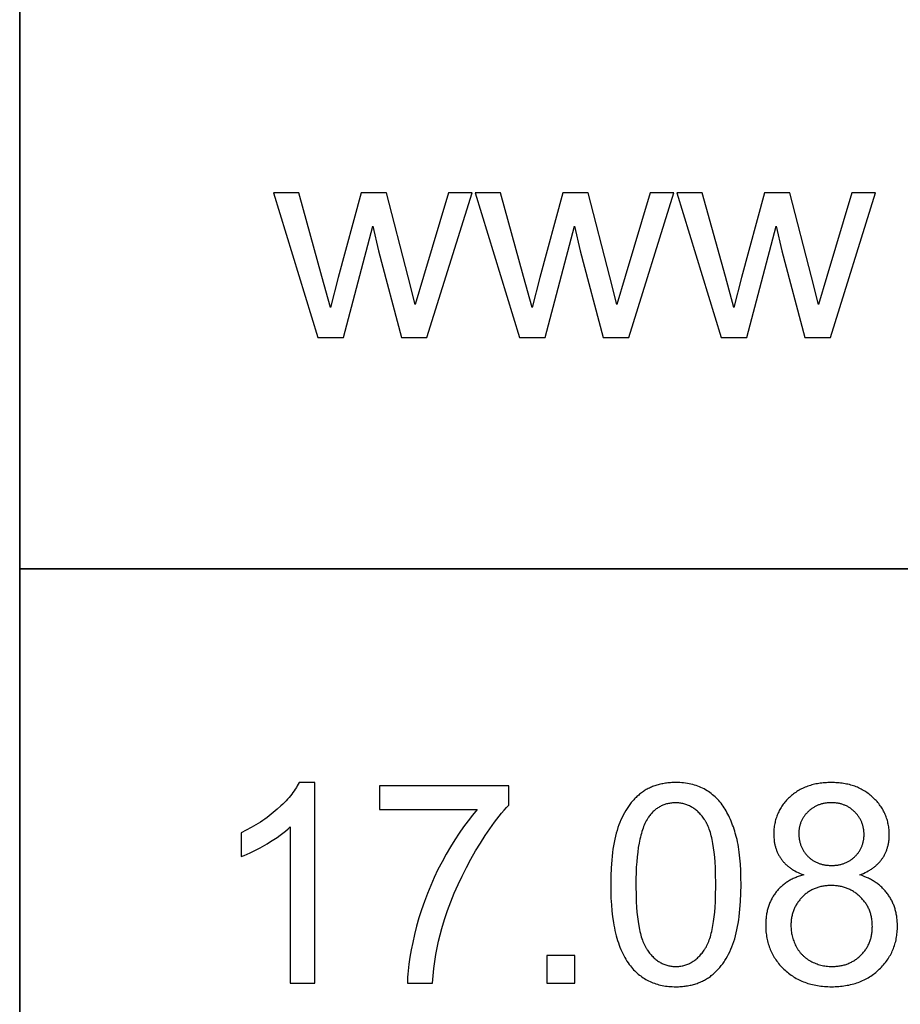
# Model space of a CAD drawing. Header units: millimetres. Extents: x -5878 to -4878, y 4408 to 5408.
# Tile 39 of 119: x -5072 to -5049, y 4429 to 4455. Entities that reach past the tile are written whole.
import ezdxf

# ---------------------------------------------------------------- set-up
doc = ezdxf.new("R2010")
doc.units = ezdxf.units.MM
doc.layers.add('SHOW Mini_Safetyfree Holder', color=7, linetype='Continuous', true_color=0x000000)

msp = doc.modelspace()

# ---------------------------------------------------------------- linework, layer by layer
at = {"layer": 'SHOW Mini_Safetyfree Holder', "color": 18, "lineweight": 35, "true_color": 0x000000}
msp.add_lwpolyline([(-4893.475, 4501.663), (-5072.017, 4501.663), (-5072.017, 4423.001), (-4893.475, 4423.001)], close=True, dxfattribs=at)
at = {"layer": 'SHOW Mini_Safetyfree Holder'}
for points in [[(-5064.591, 4450.279), (-5065.265, 4450.279)], [(-5065.265, 4450.279), (-5064.087, 4446.427)], [(-5063.978, 4448.056), (-5064.591, 4450.279)], [(-5062.937, 4450.279), (-5063.55, 4448.023)], [(-5062.266, 4450.279), (-5062.937, 4450.279)], [(-5061.69, 4448.045), (-5062.266, 4450.279)], [(-5060.616, 4450.279), (-5061.276, 4448.052)], [(-5061.186, 4446.427), (-5059.982, 4450.279)], [(-5059.982, 4450.279), (-5060.616, 4450.279)], [(-5059.227, 4450.279), (-5059.902, 4450.279)], [(-5059.902, 4450.279), (-5058.723, 4446.427)], [(-5058.615, 4448.056), (-5059.227, 4450.279)], [(-5057.574, 4450.279), (-5058.187, 4448.023)], [(-5056.903, 4450.279), (-5057.574, 4450.279)], [(-5056.326, 4448.045), (-5056.903, 4450.279)], [(-5055.253, 4450.279), (-5055.913, 4448.052)], [(-5055.822, 4446.427), (-5054.618, 4450.279)], [(-5054.618, 4450.279), (-5055.253, 4450.279)], [(-5053.864, 4450.279), (-5054.538, 4450.279)], [(-5054.538, 4450.279), (-5053.36, 4446.427)], [(-5053.251, 4448.056), (-5053.864, 4450.279)], [(-5052.21, 4450.279), (-5052.823, 4448.023)], [(-5051.539, 4450.279), (-5052.21, 4450.279)], [(-5050.963, 4448.045), (-5051.539, 4450.279)], [(-5049.889, 4450.279), (-5050.549, 4448.052)], [(-5050.459, 4446.427), (-5049.255, 4450.279)], [(-5049.255, 4450.279), (-5049.889, 4450.279)], [(-5063.405, 4446.427), (-5062.625, 4449.39)], [(-5062.625, 4449.39), (-5062.477, 4448.734)], [(-5058.042, 4446.427), (-5057.262, 4449.39)], [(-5057.262, 4449.39), (-5057.113, 4448.734)], [(-5052.678, 4446.427), (-5051.898, 4449.39)], [(-5051.898, 4449.39), (-5051.75, 4448.734)], [(-5062.477, 4448.734), (-5061.864, 4446.427)], [(-5057.113, 4448.734), (-5056.5, 4446.427)], [(-5051.75, 4448.734), (-5051.137, 4446.427)], [(-5063.75, 4447.229), (-5063.978, 4448.056)], [(-5063.55, 4448.023), (-5063.75, 4447.229)], [(-5061.498, 4447.309), (-5061.69, 4448.045)], [(-5061.276, 4448.052), (-5061.498, 4447.309)], [(-5058.386, 4447.229), (-5058.615, 4448.056)], [(-5058.187, 4448.023), (-5058.386, 4447.229)], [(-5056.134, 4447.309), (-5056.326, 4448.045)], [(-5055.913, 4448.052), (-5056.134, 4447.309)], [(-5053.023, 4447.229), (-5053.251, 4448.056)], [(-5052.823, 4448.023), (-5053.023, 4447.229)], [(-5050.771, 4447.309), (-5050.963, 4448.045)], [(-5050.549, 4448.052), (-5050.771, 4447.309)], [(-5064.087, 4446.427), (-5063.405, 4446.427)], [(-5061.864, 4446.427), (-5061.186, 4446.427)], [(-5058.723, 4446.427), (-5058.042, 4446.427)], [(-5056.5, 4446.427), (-5055.822, 4446.427)], [(-5053.36, 4446.427), (-5052.678, 4446.427)], [(-5051.137, 4446.427), (-5050.459, 4446.427)], [(-5064.588, 4434.599), (-5064.61, 4434.556), (-5064.634, 4434.512), (-5064.66, 4434.469), (-5064.688, 4434.425), (-5064.718, 4434.381), (-5064.749, 4434.337), (-5064.783, 4434.293), (-5064.818, 4434.249), (-5064.855, 4434.204), (-5064.894, 4434.16), (-5064.935, 4434.115), (-5064.978, 4434.07), (-5065.023, 4434.025), (-5065.069, 4433.979), (-5065.168, 4433.888), (-5065.22, 4433.843), (-5065.273, 4433.798), (-5065.327, 4433.755), (-5065.382, 4433.712), (-5065.438, 4433.67), (-5065.495, 4433.629), (-5065.553, 4433.588), (-5065.612, 4433.549), (-5065.673, 4433.51), (-5065.734, 4433.473), (-5065.797, 4433.436), (-5065.86, 4433.4), (-5065.991, 4433.33), (-5066.125, 4433.264)], [(-5064.167, 4434.599), (-5064.588, 4434.599)], [(-5064.167, 4429.261), (-5064.167, 4434.599)], [(-5049.676, 4432.144), (-5049.627, 4432.163), (-5049.58, 4432.183), (-5049.535, 4432.204), (-5049.491, 4432.226), (-5049.449, 4432.249), (-5049.408, 4432.273), (-5049.388, 4432.285), (-5049.369, 4432.298), (-5049.35, 4432.311), (-5049.331, 4432.324), (-5049.313, 4432.337), (-5049.295, 4432.351), (-5049.277, 4432.364), (-5049.26, 4432.379), (-5049.244, 4432.393), (-5049.228, 4432.407), (-5049.212, 4432.422), (-5049.196, 4432.437), (-5049.181, 4432.452), (-5049.166, 4432.468), (-5049.152, 4432.484), (-5049.138, 4432.5), (-5049.125, 4432.516), (-5049.112, 4432.533), (-5049.099, 4432.549), (-5049.087, 4432.566), (-5049.075, 4432.583), (-5049.063, 4432.601), (-5049.052, 4432.618), (-5049.041, 4432.636), (-5049.031, 4432.654), (-5049.021, 4432.672), (-5049.011, 4432.691), (-5049.002, 4432.709), (-5048.993, 4432.728), (-5048.984, 4432.747), (-5048.976, 4432.766), (-5048.968, 4432.785), (-5048.961, 4432.805), (-5048.954, 4432.824), (-5048.947, 4432.844), (-5048.941, 4432.864), (-5048.935, 4432.884), (-5048.93, 4432.905), (-5048.925, 4432.925), (-5048.92, 4432.946), (-5048.916, 4432.967), (-5048.912, 4432.988), (-5048.908, 4433.009), (-5048.905, 4433.031), (-5048.902, 4433.053), (-5048.899, 4433.075), (-5048.897, 4433.097), (-5048.896, 4433.119), (-5048.893, 4433.164), (-5048.893, 4433.21), (-5048.893, 4433.246), (-5048.894, 4433.282), (-5048.896, 4433.317), (-5048.899, 4433.352), (-5048.903, 4433.387), (-5048.908, 4433.421), (-5048.913, 4433.455), (-5048.919, 4433.489), (-5048.926, 4433.522), (-5048.934, 4433.555), (-5048.943, 4433.588), (-5048.952, 4433.62), (-5048.963, 4433.652), (-5048.974, 4433.684), (-5048.986, 4433.715), (-5048.999, 4433.746), (-5049.012, 4433.777), (-5049.027, 4433.807), (-5049.042, 4433.837), (-5049.058, 4433.867), (-5049.075, 4433.896), (-5049.093, 4433.925), (-5049.112, 4433.953), (-5049.131, 4433.981), (-5049.152, 4434.009), (-5049.173, 4434.037), (-5049.195, 4434.064), (-5049.217, 4434.091), (-5049.241, 4434.117), (-5049.266, 4434.143), (-5049.291, 4434.169), (-5049.317, 4434.195), (-5049.344, 4434.219), (-5049.371, 4434.244), (-5049.399, 4434.267), (-5049.427, 4434.289), (-5049.456, 4434.311), (-5049.486, 4434.332), (-5049.516, 4434.352), (-5049.546, 4434.371), (-5049.577, 4434.39), (-5049.609, 4434.408), (-5049.641, 4434.425), (-5049.673, 4434.441), (-5049.707, 4434.456), (-5049.74, 4434.471), (-5049.774, 4434.485), (-5049.809, 4434.498), (-5049.844, 4434.51), (-5049.88, 4434.521), (-5049.917, 4434.532), (-5049.954, 4434.542), (-5049.991, 4434.551), (-5050.029, 4434.559), (-5050.067, 4434.567), (-5050.106, 4434.574), (-5050.146, 4434.58), (-5050.186, 4434.585), (-5050.227, 4434.589), (-5050.268, 4434.593), (-5050.309, 4434.595), (-5050.352, 4434.597), (-5050.394, 4434.598), (-5050.437, 4434.599), (-5050.481, 4434.598), (-5050.523, 4434.597), (-5050.565, 4434.595), (-5050.606, 4434.593), (-5050.647, 4434.589), (-5050.688, 4434.585), (-5050.727, 4434.58), (-5050.767, 4434.574), (-5050.805, 4434.568), (-5050.843, 4434.56), (-5050.881, 4434.552), (-5050.918, 4434.543), (-5050.955, 4434.534), (-5050.991, 4434.523), (-5051.026, 4434.512), (-5051.061, 4434.5), (-5051.096, 4434.487), (-5051.13, 4434.474), (-5051.163, 4434.46), (-5051.196, 4434.444), (-5051.228, 4434.429), (-5051.26, 4434.412), (-5051.291, 4434.395), (-5051.321, 4434.377), (-5051.352, 4434.358), (-5051.381, 4434.338), (-5051.41, 4434.317), (-5051.439, 4434.296), (-5051.467, 4434.274), (-5051.494, 4434.251), (-5051.521, 4434.228), (-5051.547, 4434.204), (-5051.573, 4434.179), (-5051.598, 4434.153), (-5051.622, 4434.128), (-5051.645, 4434.102), (-5051.667, 4434.076), (-5051.689, 4434.049), (-5051.71, 4434.022), (-5051.73, 4433.994), (-5051.749, 4433.967), (-5051.767, 4433.938), (-5051.785, 4433.91), (-5051.801, 4433.881), (-5051.817, 4433.852), (-5051.832, 4433.822), (-5051.847, 4433.792), (-5051.86, 4433.762), (-5051.873, 4433.731), (-5051.884, 4433.7), (-5051.895, 4433.669), (-5051.906, 4433.637), (-5051.915, 4433.605), (-5051.923, 4433.573), (-5051.931, 4433.54), (-5051.938, 4433.507), (-5051.944, 4433.473), (-5051.95, 4433.439), (-5051.954, 4433.405), (-5051.958, 4433.37), (-5051.961, 4433.335), (-5051.963, 4433.3), (-5051.964, 4433.264), (-5051.964, 4433.228), (-5051.963, 4433.18), (-5051.961, 4433.134), (-5051.957, 4433.088), (-5051.955, 4433.065), (-5051.952, 4433.043), (-5051.949, 4433.02), (-5051.945, 4432.998), (-5051.941, 4432.977), (-5051.937, 4432.955), (-5051.932, 4432.934), (-5051.927, 4432.913), (-5051.921, 4432.892), (-5051.915, 4432.871), (-5051.909, 4432.85), (-5051.902, 4432.83), (-5051.895, 4432.81), (-5051.888, 4432.79), (-5051.88, 4432.77), (-5051.872, 4432.751), (-5051.863, 4432.732), (-5051.854, 4432.713), (-5051.845, 4432.694), (-5051.835, 4432.675), (-5051.825, 4432.657), (-5051.814, 4432.639), (-5051.803, 4432.621), (-5051.792, 4432.603), (-5051.78, 4432.585), (-5051.768, 4432.568), (-5051.756, 4432.551), (-5051.743, 4432.534), (-5051.73, 4432.518), (-5051.716, 4432.501), (-5051.702, 4432.485), (-5051.688, 4432.469), (-5051.673, 4432.454), (-5051.657, 4432.438), (-5051.642, 4432.423), (-5051.625, 4432.408), (-5051.609, 4432.394), (-5051.592, 4432.379), (-5051.575, 4432.365), (-5051.557, 4432.351), (-5051.539, 4432.338), (-5051.52, 4432.324), (-5051.501, 4432.311), (-5051.482, 4432.298), (-5051.462, 4432.286), (-5051.441, 4432.273), (-5051.4, 4432.249), (-5051.356, 4432.226), (-5051.311, 4432.204), (-5051.265, 4432.183), (-5051.216, 4432.163), (-5051.166, 4432.144)], [(-5059.01, 4434.508), (-5062.452, 4434.508)], [(-5062.452, 4434.508), (-5062.452, 4433.881)], [(-5059.01, 4434.001), (-5059.01, 4434.508)], [(-5062.452, 4433.881), (-5059.848, 4433.881)], [(-5059.848, 4433.881), (-5059.971, 4433.735), (-5060.093, 4433.582), (-5060.213, 4433.42), (-5060.331, 4433.25), (-5060.447, 4433.072), (-5060.562, 4432.886), (-5060.675, 4432.692), (-5060.786, 4432.49), (-5060.893, 4432.283), (-5060.993, 4432.074), (-5061.087, 4431.862), (-5061.175, 4431.649), (-5061.256, 4431.434), (-5061.331, 4431.217), (-5061.4, 4430.998), (-5061.462, 4430.777), (-5061.517, 4430.559), (-5061.566, 4430.349), (-5061.607, 4430.147), (-5061.641, 4429.953), (-5061.669, 4429.768), (-5061.689, 4429.591), (-5061.697, 4429.505), (-5061.702, 4429.422), (-5061.706, 4429.34), (-5061.708, 4429.261)], [(-5061.038, 4429.261), (-5061.022, 4429.457), (-5061.002, 4429.65), (-5060.977, 4429.839), (-5060.948, 4430.023), (-5060.914, 4430.204), (-5060.876, 4430.381), (-5060.834, 4430.553), (-5060.787, 4430.722), (-5060.716, 4430.958), (-5060.637, 4431.192), (-5060.552, 4431.425), (-5060.459, 4431.656), (-5060.359, 4431.886), (-5060.252, 4432.113), (-5060.138, 4432.34), (-5060.017, 4432.564), (-5059.892, 4432.783), (-5059.767, 4432.99), (-5059.641, 4433.186), (-5059.516, 4433.371), (-5059.39, 4433.545), (-5059.264, 4433.708), (-5059.2, 4433.785), (-5059.137, 4433.86), (-5059.074, 4433.932), (-5059.01, 4434.001)], [(-5066.125, 4432.633), (-5066.048, 4432.663), (-5065.968, 4432.697), (-5065.886, 4432.733), (-5065.801, 4432.774), (-5065.714, 4432.818), (-5065.625, 4432.865), (-5065.438, 4432.971), (-5065.345, 4433.027), (-5065.256, 4433.083), (-5065.172, 4433.139), (-5065.092, 4433.195), (-5065.017, 4433.252), (-5064.947, 4433.308), (-5064.881, 4433.364), (-5064.85, 4433.392), (-5064.82, 4433.42)], [(-5066.125, 4433.264), (-5066.125, 4432.633)], [(-5064.82, 4433.42), (-5064.82, 4429.261)], [(-5051.166, 4432.144), (-5051.226, 4432.127), (-5051.256, 4432.118), (-5051.284, 4432.109), (-5051.313, 4432.099), (-5051.341, 4432.088), (-5051.368, 4432.078), (-5051.395, 4432.066), (-5051.422, 4432.055), (-5051.448, 4432.043), (-5051.474, 4432.03), (-5051.499, 4432.017), (-5051.524, 4432.004), (-5051.549, 4431.99), (-5051.573, 4431.976), (-5051.597, 4431.961), (-5051.62, 4431.946), (-5051.643, 4431.93), (-5051.665, 4431.914), (-5051.687, 4431.898), (-5051.708, 4431.881), (-5051.729, 4431.864), (-5051.75, 4431.846), (-5051.77, 4431.828), (-5051.79, 4431.809), (-5051.809, 4431.79), (-5051.828, 4431.771), (-5051.846, 4431.751), (-5051.864, 4431.731), (-5051.882, 4431.71), (-5051.899, 4431.689), (-5051.915, 4431.667), (-5051.931, 4431.645), (-5051.947, 4431.623), (-5051.962, 4431.6), (-5051.977, 4431.577), (-5051.991, 4431.553), (-5052.005, 4431.53), (-5052.018, 4431.506), (-5052.03, 4431.481), (-5052.042, 4431.457), (-5052.054, 4431.432), (-5052.065, 4431.406), (-5052.075, 4431.381), (-5052.085, 4431.355), (-5052.095, 4431.328), (-5052.104, 4431.302), (-5052.112, 4431.275), (-5052.12, 4431.247), (-5052.128, 4431.22), (-5052.135, 4431.192), (-5052.141, 4431.164), (-5052.147, 4431.135), (-5052.153, 4431.106), (-5052.157, 4431.077), (-5052.162, 4431.047), (-5052.166, 4431.017), (-5052.169, 4430.987), (-5052.172, 4430.956), (-5052.174, 4430.925), (-5052.177, 4430.863), (-5052.178, 4430.798), (-5052.178, 4430.755), (-5052.176, 4430.712), (-5052.174, 4430.67), (-5052.171, 4430.628), (-5052.166, 4430.586), (-5052.161, 4430.545), (-5052.155, 4430.505), (-5052.148, 4430.465), (-5052.14, 4430.425), (-5052.131, 4430.386), (-5052.121, 4430.347), (-5052.11, 4430.309), (-5052.099, 4430.271), (-5052.086, 4430.233), (-5052.072, 4430.196), (-5052.058, 4430.16), (-5052.042, 4430.124), (-5052.026, 4430.088), (-5052.008, 4430.053), (-5051.99, 4430.018), (-5051.97, 4429.984), (-5051.95, 4429.95), (-5051.929, 4429.916), (-5051.907, 4429.883), (-5051.884, 4429.851), (-5051.86, 4429.819), (-5051.835, 4429.787), (-5051.809, 4429.756), (-5051.782, 4429.725), (-5051.754, 4429.695), (-5051.726, 4429.665), (-5051.696, 4429.636), (-5051.665, 4429.607), (-5051.634, 4429.58), (-5051.603, 4429.553), (-5051.571, 4429.527), (-5051.538, 4429.502), (-5051.504, 4429.478), (-5051.47, 4429.455), (-5051.436, 4429.432), (-5051.4, 4429.411), (-5051.365, 4429.39), (-5051.328, 4429.371), (-5051.291, 4429.352), (-5051.254, 4429.334), (-5051.216, 4429.318), (-5051.177, 4429.302), (-5051.137, 4429.287), (-5051.097, 4429.272), (-5051.057, 4429.259), (-5051.016, 4429.247), (-5050.974, 4429.236), (-5050.932, 4429.225), (-5050.889, 4429.216), (-5050.845, 4429.207), (-5050.801, 4429.199), (-5050.756, 4429.192), (-5050.711, 4429.186), (-5050.665, 4429.181), (-5050.619, 4429.177), (-5050.571, 4429.174), (-5050.524, 4429.172), (-5050.475, 4429.171), (-5050.427, 4429.17), (-5050.378, 4429.171), (-5050.329, 4429.172), (-5050.282, 4429.174), (-5050.235, 4429.177), (-5050.188, 4429.181), (-5050.142, 4429.186), (-5050.097, 4429.192), (-5050.052, 4429.199), (-5050.008, 4429.207), (-5049.965, 4429.215), (-5049.922, 4429.225), (-5049.879, 4429.235), (-5049.837, 4429.247), (-5049.796, 4429.259), (-5049.756, 4429.272), (-5049.716, 4429.286), (-5049.676, 4429.301), (-5049.638, 4429.317), (-5049.6, 4429.334), (-5049.562, 4429.351), (-5049.525, 4429.37), (-5049.489, 4429.389), (-5049.453, 4429.41), (-5049.418, 4429.431), (-5049.383, 4429.453), (-5049.349, 4429.477), (-5049.316, 4429.501), (-5049.283, 4429.525), (-5049.25, 4429.551), (-5049.219, 4429.578), (-5049.188, 4429.606), (-5049.157, 4429.634), (-5049.128, 4429.664), (-5049.099, 4429.693), (-5049.071, 4429.723), (-5049.044, 4429.754), (-5049.018, 4429.785), (-5048.993, 4429.816), (-5048.969, 4429.848), (-5048.946, 4429.88), (-5048.924, 4429.913), (-5048.903, 4429.946), (-5048.883, 4429.979), (-5048.863, 4430.013), (-5048.845, 4430.047), (-5048.828, 4430.082), (-5048.811, 4430.117), (-5048.796, 4430.153), (-5048.781, 4430.189), (-5048.767, 4430.225), (-5048.755, 4430.262), (-5048.743, 4430.3), (-5048.732, 4430.337), (-5048.722, 4430.375), (-5048.713, 4430.414), (-5048.705, 4430.453), (-5048.698, 4430.492), (-5048.692, 4430.532), (-5048.687, 4430.573), (-5048.683, 4430.613), (-5048.679, 4430.654), (-5048.677, 4430.696), (-5048.675, 4430.738), (-5048.675, 4430.78), (-5048.676, 4430.841), (-5048.679, 4430.901), (-5048.681, 4430.931), (-5048.684, 4430.96), (-5048.687, 4430.989), (-5048.691, 4431.018), (-5048.695, 4431.047), (-5048.7, 4431.075), (-5048.705, 4431.103), (-5048.711, 4431.131), (-5048.717, 4431.158), (-5048.724, 4431.185), (-5048.731, 4431.212), (-5048.739, 4431.239), (-5048.747, 4431.265), (-5048.756, 4431.291), (-5048.765, 4431.317), (-5048.775, 4431.343), (-5048.785, 4431.368), (-5048.796, 4431.393), (-5048.807, 4431.418), (-5048.819, 4431.443), (-5048.831, 4431.467), (-5048.844, 4431.491), (-5048.857, 4431.514), (-5048.871, 4431.538), (-5048.885, 4431.561), (-5048.9, 4431.584), (-5048.915, 4431.606), (-5048.931, 4431.629), (-5048.947, 4431.651), (-5048.964, 4431.672), (-5048.981, 4431.694), (-5048.998, 4431.715), (-5049.016, 4431.735), (-5049.035, 4431.755), (-5049.054, 4431.775), (-5049.073, 4431.794), (-5049.093, 4431.813), (-5049.113, 4431.832), (-5049.134, 4431.85), (-5049.155, 4431.868), (-5049.177, 4431.885), (-5049.199, 4431.902), (-5049.222, 4431.919), (-5049.245, 4431.935), (-5049.268, 4431.951), (-5049.292, 4431.967), (-5049.317, 4431.982), (-5049.342, 4431.997), (-5049.367, 4432.011), (-5049.393, 4432.025), (-5049.419, 4432.039), (-5049.446, 4432.052), (-5049.473, 4432.065), (-5049.501, 4432.077), (-5049.557, 4432.101), (-5049.616, 4432.123), (-5049.676, 4432.144)], [(-5057.255, 4430.004), (-5057.999, 4430.004)], [(-5057.999, 4430.004), (-5057.999, 4429.261)], [(-5057.255, 4429.261), (-5057.255, 4430.004)], [(-5064.82, 4429.261), (-5064.167, 4429.261)], [(-5061.708, 4429.261), (-5061.038, 4429.261)], [(-5057.999, 4429.261), (-5057.255, 4429.261)]]:
    msp.add_lwpolyline(points, dxfattribs=at)
at = {"layer": 'SHOW Mini_Safetyfree Holder', "color": 18, "lineweight": 35, "true_color": 0x000000}
msp.add_lwpolyline([(-5072.017, 4440.276), (-4893.475, 4440.276)], dxfattribs=at)
at = {"layer": 'SHOW Mini_Safetyfree Holder'}
for points in [[(-5056.301, 4431.883), (-5056.299, 4431.699), (-5056.293, 4431.521), (-5056.283, 4431.35), (-5056.269, 4431.186), (-5056.25, 4431.028), (-5056.228, 4430.877), (-5056.215, 4430.803), (-5056.201, 4430.732), (-5056.186, 4430.662), (-5056.17, 4430.593), (-5056.153, 4430.527), (-5056.135, 4430.462), (-5056.116, 4430.398), (-5056.096, 4430.336), (-5056.075, 4430.276), (-5056.053, 4430.218), (-5056.03, 4430.161), (-5056.006, 4430.105), (-5055.981, 4430.052), (-5055.954, 4430), (-5055.927, 4429.949), (-5055.899, 4429.9), (-5055.87, 4429.853), (-5055.839, 4429.808), (-5055.808, 4429.764), (-5055.776, 4429.721), (-5055.748, 4429.687), (-5055.719, 4429.655), (-5055.69, 4429.623), (-5055.661, 4429.592), (-5055.63, 4429.563), (-5055.599, 4429.534), (-5055.568, 4429.507), (-5055.536, 4429.48), (-5055.503, 4429.455), (-5055.469, 4429.431), (-5055.435, 4429.407), (-5055.4, 4429.385), (-5055.365, 4429.364), (-5055.328, 4429.345), (-5055.292, 4429.326), (-5055.254, 4429.308), (-5055.216, 4429.291), (-5055.178, 4429.276), (-5055.138, 4429.261), (-5055.098, 4429.248), (-5055.058, 4429.235), (-5055.016, 4429.224), (-5054.974, 4429.214), (-5054.932, 4429.205), (-5054.889, 4429.196), (-5054.845, 4429.189), (-5054.8, 4429.184), (-5054.755, 4429.179), (-5054.709, 4429.175), (-5054.663, 4429.172), (-5054.616, 4429.171), (-5054.568, 4429.17), (-5054.496, 4429.171), (-5054.46, 4429.173), (-5054.425, 4429.175), (-5054.39, 4429.178), (-5054.356, 4429.181), (-5054.322, 4429.185), (-5054.289, 4429.19), (-5054.256, 4429.195), (-5054.223, 4429.201), (-5054.19, 4429.207), (-5054.158, 4429.214), (-5054.127, 4429.222), (-5054.096, 4429.23), (-5054.065, 4429.239), (-5054.034, 4429.249), (-5054.004, 4429.259), (-5053.975, 4429.269), (-5053.946, 4429.281), (-5053.917, 4429.293), (-5053.888, 4429.305), (-5053.86, 4429.318), (-5053.833, 4429.332), (-5053.805, 4429.347), (-5053.779, 4429.362), (-5053.752, 4429.377), (-5053.726, 4429.393), (-5053.7, 4429.41), (-5053.675, 4429.428), (-5053.65, 4429.446), (-5053.626, 4429.464), (-5053.602, 4429.484), (-5053.578, 4429.504), (-5053.554, 4429.524), (-5053.531, 4429.545), (-5053.509, 4429.566), (-5053.487, 4429.588), (-5053.465, 4429.611), (-5053.443, 4429.634), (-5053.422, 4429.657), (-5053.401, 4429.681), (-5053.381, 4429.705), (-5053.361, 4429.73), (-5053.341, 4429.756), (-5053.322, 4429.782), (-5053.303, 4429.808), (-5053.285, 4429.835), (-5053.267, 4429.863), (-5053.249, 4429.891), (-5053.231, 4429.919), (-5053.198, 4429.978), (-5053.165, 4430.039), (-5053.135, 4430.101), (-5053.106, 4430.166), (-5053.078, 4430.233), (-5053.052, 4430.301), (-5053.027, 4430.372), (-5053.003, 4430.446), (-5052.982, 4430.522), (-5052.961, 4430.6), (-5052.943, 4430.682), (-5052.925, 4430.767), (-5052.91, 4430.854), (-5052.895, 4430.944), (-5052.883, 4431.037), (-5052.871, 4431.133), (-5052.862, 4431.232), (-5052.847, 4431.437), (-5052.838, 4431.654), (-5052.835, 4431.883), (-5052.836, 4432.075), (-5052.842, 4432.258), (-5052.851, 4432.43), (-5052.864, 4432.592), (-5052.881, 4432.744), (-5052.891, 4432.816), (-5052.902, 4432.886), (-5052.914, 4432.953), (-5052.926, 4433.018), (-5052.94, 4433.08), (-5052.954, 4433.139), (-5052.986, 4433.254), (-5053.002, 4433.309), (-5053.02, 4433.363), (-5053.038, 4433.417), (-5053.057, 4433.469), (-5053.076, 4433.52), (-5053.097, 4433.57), (-5053.118, 4433.619), (-5053.139, 4433.666), (-5053.162, 4433.713), (-5053.185, 4433.759), (-5053.209, 4433.803), (-5053.233, 4433.846), (-5053.258, 4433.889), (-5053.284, 4433.93), (-5053.311, 4433.97), (-5053.339, 4434.009), (-5053.367, 4434.046), (-5053.396, 4434.083), (-5053.427, 4434.118), (-5053.458, 4434.152), (-5053.49, 4434.185), (-5053.523, 4434.216), (-5053.556, 4434.247), (-5053.591, 4434.276), (-5053.627, 4434.304), (-5053.663, 4434.331), (-5053.7, 4434.357), (-5053.738, 4434.381), (-5053.777, 4434.405), (-5053.817, 4434.427), (-5053.858, 4434.447), (-5053.9, 4434.467), (-5053.942, 4434.485), (-5053.985, 4434.502), (-5054.029, 4434.517), (-5054.074, 4434.532), (-5054.12, 4434.544), (-5054.166, 4434.556), (-5054.214, 4434.566), (-5054.262, 4434.575), (-5054.311, 4434.582), (-5054.361, 4434.588), (-5054.411, 4434.593), (-5054.463, 4434.596), (-5054.515, 4434.598), (-5054.568, 4434.599), (-5054.64, 4434.598), (-5054.675, 4434.596), (-5054.71, 4434.594), (-5054.745, 4434.591), (-5054.779, 4434.588), (-5054.812, 4434.584), (-5054.846, 4434.579), (-5054.879, 4434.574), (-5054.911, 4434.568), (-5054.944, 4434.562), (-5054.975, 4434.555), (-5055.007, 4434.547), (-5055.038, 4434.539), (-5055.069, 4434.53), (-5055.099, 4434.521), (-5055.129, 4434.511), (-5055.158, 4434.5), (-5055.187, 4434.489), (-5055.216, 4434.477), (-5055.244, 4434.465), (-5055.272, 4434.451), (-5055.3, 4434.438), (-5055.327, 4434.423), (-5055.354, 4434.409), (-5055.38, 4434.393), (-5055.406, 4434.377), (-5055.432, 4434.36), (-5055.457, 4434.343), (-5055.482, 4434.325), (-5055.507, 4434.306), (-5055.531, 4434.287), (-5055.555, 4434.267), (-5055.578, 4434.247), (-5055.601, 4434.226), (-5055.624, 4434.205), (-5055.646, 4434.183), (-5055.668, 4434.161), (-5055.689, 4434.138), (-5055.71, 4434.115), (-5055.731, 4434.091), (-5055.752, 4434.066), (-5055.772, 4434.042), (-5055.791, 4434.016), (-5055.811, 4433.99), (-5055.83, 4433.964), (-5055.848, 4433.937), (-5055.866, 4433.909), (-5055.884, 4433.881), (-5055.902, 4433.853), (-5055.935, 4433.794), (-5055.968, 4433.734), (-5055.999, 4433.671), (-5056.028, 4433.607), (-5056.056, 4433.54), (-5056.082, 4433.471), (-5056.107, 4433.4), (-5056.131, 4433.327), (-5056.153, 4433.251), (-5056.173, 4433.172), (-5056.192, 4433.09), (-5056.21, 4433.005), (-5056.226, 4432.917), (-5056.24, 4432.827), (-5056.253, 4432.734), (-5056.264, 4432.637), (-5056.274, 4432.538), (-5056.289, 4432.331), (-5056.298, 4432.113)], [(-5055.631, 4431.883), (-5055.626, 4431.569), (-5055.62, 4431.423), (-5055.611, 4431.283), (-5055.601, 4431.15), (-5055.587, 4431.024), (-5055.572, 4430.905), (-5055.554, 4430.792), (-5055.534, 4430.687), (-5055.523, 4430.637), (-5055.511, 4430.588), (-5055.499, 4430.542), (-5055.486, 4430.497), (-5055.472, 4430.453), (-5055.458, 4430.412), (-5055.444, 4430.372), (-5055.428, 4430.333), (-5055.412, 4430.297), (-5055.396, 4430.262), (-5055.387, 4430.245), (-5055.379, 4430.229), (-5055.37, 4430.213), (-5055.361, 4430.198), (-5055.352, 4430.183), (-5055.343, 4430.168), (-5055.334, 4430.154), (-5055.324, 4430.14), (-5055.305, 4430.114), (-5055.285, 4430.088), (-5055.265, 4430.063), (-5055.245, 4430.039), (-5055.225, 4430.015), (-5055.204, 4429.993), (-5055.183, 4429.971), (-5055.162, 4429.951), (-5055.14, 4429.931), (-5055.119, 4429.912), (-5055.097, 4429.893), (-5055.074, 4429.876), (-5055.052, 4429.86), (-5055.029, 4429.844), (-5055.005, 4429.829), (-5054.982, 4429.815), (-5054.958, 4429.802), (-5054.934, 4429.79), (-5054.91, 4429.778), (-5054.885, 4429.768), (-5054.86, 4429.758), (-5054.835, 4429.749), (-5054.81, 4429.741), (-5054.784, 4429.734), (-5054.758, 4429.728), (-5054.732, 4429.722), (-5054.705, 4429.717), (-5054.678, 4429.714), (-5054.651, 4429.711), (-5054.624, 4429.709), (-5054.596, 4429.707), (-5054.568, 4429.707), (-5054.54, 4429.707), (-5054.512, 4429.709), (-5054.485, 4429.711), (-5054.458, 4429.714), (-5054.431, 4429.717), (-5054.404, 4429.722), (-5054.378, 4429.728), (-5054.352, 4429.734), (-5054.326, 4429.741), (-5054.301, 4429.749), (-5054.276, 4429.758), (-5054.251, 4429.768), (-5054.226, 4429.779), (-5054.202, 4429.79), (-5054.178, 4429.802), (-5054.154, 4429.816), (-5054.131, 4429.83), (-5054.107, 4429.845), (-5054.085, 4429.86), (-5054.062, 4429.877), (-5054.039, 4429.894), (-5054.017, 4429.913), (-5053.996, 4429.932), (-5053.974, 4429.952), (-5053.953, 4429.972), (-5053.932, 4429.994), (-5053.911, 4430.017), (-5053.891, 4430.04), (-5053.871, 4430.064), (-5053.851, 4430.089), (-5053.831, 4430.115), (-5053.812, 4430.142), (-5053.802, 4430.156), (-5053.793, 4430.17), (-5053.784, 4430.185), (-5053.775, 4430.2), (-5053.766, 4430.215), (-5053.757, 4430.231), (-5053.749, 4430.248), (-5053.74, 4430.264), (-5053.724, 4430.299), (-5053.708, 4430.336), (-5053.692, 4430.374), (-5053.678, 4430.414), (-5053.664, 4430.456), (-5053.65, 4430.499), (-5053.637, 4430.544), (-5053.625, 4430.591), (-5053.613, 4430.639), (-5053.602, 4430.689), (-5053.582, 4430.795), (-5053.564, 4430.907), (-5053.549, 4431.026), (-5053.535, 4431.152), (-5053.525, 4431.284), (-5053.516, 4431.424), (-5053.51, 4431.57), (-5053.505, 4431.883), (-5053.51, 4432.197), (-5053.516, 4432.344), (-5053.525, 4432.484), (-5053.535, 4432.617), (-5053.549, 4432.743), (-5053.564, 4432.863), (-5053.582, 4432.975), (-5053.602, 4433.081), (-5053.613, 4433.131), (-5053.625, 4433.179), (-5053.637, 4433.226), (-5053.65, 4433.271), (-5053.664, 4433.315), (-5053.678, 4433.356), (-5053.692, 4433.396), (-5053.708, 4433.434), (-5053.724, 4433.471), (-5053.74, 4433.505), (-5053.749, 4433.522), (-5053.757, 4433.538), (-5053.766, 4433.554), (-5053.775, 4433.57), (-5053.784, 4433.585), (-5053.793, 4433.599), (-5053.802, 4433.613), (-5053.812, 4433.627), (-5053.831, 4433.654), (-5053.851, 4433.679), (-5053.871, 4433.704), (-5053.891, 4433.728), (-5053.911, 4433.751), (-5053.932, 4433.774), (-5053.953, 4433.795), (-5053.975, 4433.816), (-5053.996, 4433.836), (-5054.018, 4433.855), (-5054.04, 4433.873), (-5054.063, 4433.89), (-5054.086, 4433.906), (-5054.109, 4433.922), (-5054.132, 4433.937), (-5054.156, 4433.951), (-5054.18, 4433.964), (-5054.204, 4433.976), (-5054.229, 4433.987), (-5054.254, 4433.998), (-5054.279, 4434.008), (-5054.304, 4434.016), (-5054.33, 4434.024), (-5054.356, 4434.032), (-5054.383, 4434.038), (-5054.409, 4434.043), (-5054.436, 4434.048), (-5054.463, 4434.052), (-5054.491, 4434.055), (-5054.519, 4434.057), (-5054.547, 4434.058), (-5054.575, 4434.059), (-5054.603, 4434.058), (-5054.631, 4434.057), (-5054.658, 4434.055), (-5054.685, 4434.053), (-5054.711, 4434.049), (-5054.738, 4434.045), (-5054.763, 4434.04), (-5054.789, 4434.035), (-5054.814, 4434.028), (-5054.839, 4434.021), (-5054.863, 4434.014), (-5054.887, 4434.005), (-5054.911, 4433.996), (-5054.934, 4433.986), (-5054.957, 4433.975), (-5054.98, 4433.963), (-5055.002, 4433.951), (-5055.024, 4433.938), (-5055.045, 4433.924), (-5055.067, 4433.91), (-5055.087, 4433.895), (-5055.108, 4433.879), (-5055.128, 4433.862), (-5055.148, 4433.844), (-5055.167, 4433.826), (-5055.186, 4433.807), (-5055.205, 4433.787), (-5055.223, 4433.767), (-5055.241, 4433.746), (-5055.259, 4433.724), (-5055.276, 4433.701), (-5055.293, 4433.678), (-5055.304, 4433.662), (-5055.314, 4433.647), (-5055.324, 4433.63), (-5055.334, 4433.614), (-5055.354, 4433.579), (-5055.372, 4433.543), (-5055.39, 4433.506), (-5055.408, 4433.467), (-5055.425, 4433.426), (-5055.441, 4433.383), (-5055.456, 4433.339), (-5055.471, 4433.294), (-5055.485, 4433.246), (-5055.499, 4433.198), (-5055.512, 4433.147), (-5055.524, 4433.095), (-5055.546, 4432.986), (-5055.566, 4432.871), (-5055.583, 4432.749), (-5055.598, 4432.621), (-5055.609, 4432.486), (-5055.619, 4432.345), (-5055.625, 4432.197), (-5055.629, 4432.043)], [(-5051.297, 4433.25), (-5051.297, 4433.226), (-5051.296, 4433.203), (-5051.295, 4433.18), (-5051.293, 4433.158), (-5051.291, 4433.135), (-5051.288, 4433.113), (-5051.285, 4433.091), (-5051.282, 4433.07), (-5051.278, 4433.049), (-5051.273, 4433.028), (-5051.268, 4433.007), (-5051.263, 4432.986), (-5051.257, 4432.966), (-5051.25, 4432.946), (-5051.244, 4432.927), (-5051.236, 4432.907), (-5051.228, 4432.888), (-5051.22, 4432.869), (-5051.211, 4432.851), (-5051.202, 4432.832), (-5051.192, 4432.814), (-5051.182, 4432.796), (-5051.171, 4432.779), (-5051.16, 4432.762), (-5051.149, 4432.745), (-5051.137, 4432.728), (-5051.124, 4432.712), (-5051.111, 4432.695), (-5051.097, 4432.679), (-5051.083, 4432.664), (-5051.069, 4432.648), (-5051.054, 4432.633), (-5051.039, 4432.619), (-5051.023, 4432.604), (-5051.007, 4432.591), (-5050.991, 4432.577), (-5050.975, 4432.564), (-5050.958, 4432.552), (-5050.941, 4432.54), (-5050.923, 4432.529), (-5050.906, 4432.518), (-5050.888, 4432.507), (-5050.87, 4432.497), (-5050.851, 4432.488), (-5050.833, 4432.478), (-5050.814, 4432.47), (-5050.794, 4432.462), (-5050.775, 4432.454), (-5050.755, 4432.447), (-5050.735, 4432.44), (-5050.714, 4432.434), (-5050.694, 4432.428), (-5050.673, 4432.422), (-5050.651, 4432.417), (-5050.63, 4432.413), (-5050.608, 4432.409), (-5050.586, 4432.405), (-5050.563, 4432.402), (-5050.541, 4432.4), (-5050.518, 4432.398), (-5050.494, 4432.396), (-5050.471, 4432.395), (-5050.447, 4432.394), (-5050.423, 4432.394), (-5050.4, 4432.394), (-5050.376, 4432.395), (-5050.353, 4432.396), (-5050.331, 4432.398), (-5050.308, 4432.4), (-5050.286, 4432.402), (-5050.264, 4432.405), (-5050.243, 4432.409), (-5050.222, 4432.413), (-5050.201, 4432.417), (-5050.18, 4432.422), (-5050.159, 4432.427), (-5050.139, 4432.433), (-5050.119, 4432.439), (-5050.099, 4432.446), (-5050.08, 4432.453), (-5050.061, 4432.461), (-5050.042, 4432.469), (-5050.023, 4432.478), (-5050.005, 4432.487), (-5049.987, 4432.496), (-5049.969, 4432.506), (-5049.951, 4432.517), (-5049.934, 4432.528), (-5049.917, 4432.539), (-5049.9, 4432.551), (-5049.883, 4432.563), (-5049.867, 4432.576), (-5049.851, 4432.589), (-5049.835, 4432.603), (-5049.82, 4432.617), (-5049.805, 4432.632), (-5049.79, 4432.646), (-5049.775, 4432.662), (-5049.762, 4432.677), (-5049.748, 4432.693), (-5049.735, 4432.708), (-5049.723, 4432.724), (-5049.711, 4432.741), (-5049.699, 4432.757), (-5049.688, 4432.774), (-5049.677, 4432.79), (-5049.667, 4432.807), (-5049.658, 4432.825), (-5049.649, 4432.842), (-5049.64, 4432.86), (-5049.632, 4432.878), (-5049.624, 4432.896), (-5049.616, 4432.914), (-5049.61, 4432.933), (-5049.603, 4432.951), (-5049.597, 4432.97), (-5049.592, 4432.989), (-5049.587, 4433.009), (-5049.583, 4433.028), (-5049.579, 4433.048), (-5049.575, 4433.068), (-5049.572, 4433.088), (-5049.569, 4433.109), (-5049.567, 4433.129), (-5049.566, 4433.15), (-5049.564, 4433.171), (-5049.564, 4433.192), (-5049.564, 4433.214), (-5049.564, 4433.236), (-5049.564, 4433.258), (-5049.566, 4433.28), (-5049.567, 4433.302), (-5049.57, 4433.323), (-5049.572, 4433.344), (-5049.575, 4433.365), (-5049.579, 4433.386), (-5049.583, 4433.407), (-5049.588, 4433.427), (-5049.593, 4433.447), (-5049.598, 4433.467), (-5049.605, 4433.486), (-5049.611, 4433.506), (-5049.618, 4433.525), (-5049.626, 4433.544), (-5049.634, 4433.563), (-5049.642, 4433.581), (-5049.651, 4433.6), (-5049.661, 4433.618), (-5049.67, 4433.636), (-5049.681, 4433.653), (-5049.692, 4433.671), (-5049.703, 4433.688), (-5049.715, 4433.705), (-5049.727, 4433.722), (-5049.74, 4433.738), (-5049.754, 4433.754), (-5049.768, 4433.77), (-5049.782, 4433.786), (-5049.797, 4433.802), (-5049.812, 4433.817), (-5049.828, 4433.832), (-5049.843, 4433.847), (-5049.86, 4433.861), (-5049.876, 4433.875), (-5049.893, 4433.888), (-5049.909, 4433.901), (-5049.926, 4433.913), (-5049.944, 4433.924), (-5049.961, 4433.936), (-5049.979, 4433.946), (-5049.997, 4433.957), (-5050.015, 4433.967), (-5050.034, 4433.976), (-5050.053, 4433.985), (-5050.072, 4433.993), (-5050.091, 4434.001), (-5050.11, 4434.008), (-5050.13, 4434.015), (-5050.15, 4434.022), (-5050.17, 4434.028), (-5050.19, 4434.033), (-5050.211, 4434.038), (-5050.232, 4434.043), (-5050.253, 4434.047), (-5050.274, 4434.05), (-5050.296, 4434.054), (-5050.318, 4434.056), (-5050.34, 4434.058), (-5050.362, 4434.06), (-5050.384, 4434.061), (-5050.407, 4434.062), (-5050.43, 4434.062), (-5050.453, 4434.062), (-5050.476, 4434.061), (-5050.499, 4434.06), (-5050.522, 4434.058), (-5050.544, 4434.056), (-5050.566, 4434.054), (-5050.588, 4434.051), (-5050.609, 4434.047), (-5050.63, 4434.043), (-5050.651, 4434.039), (-5050.672, 4434.034), (-5050.693, 4434.029), (-5050.713, 4434.023), (-5050.733, 4434.016), (-5050.753, 4434.01), (-5050.772, 4434.002), (-5050.791, 4433.995), (-5050.81, 4433.986), (-5050.829, 4433.978), (-5050.848, 4433.969), (-5050.866, 4433.959), (-5050.884, 4433.949), (-5050.902, 4433.939), (-5050.919, 4433.928), (-5050.936, 4433.916), (-5050.953, 4433.904), (-5050.97, 4433.892), (-5050.987, 4433.879), (-5051.003, 4433.866), (-5051.019, 4433.852), (-5051.035, 4433.838), (-5051.05, 4433.823), (-5051.066, 4433.808), (-5051.08, 4433.793), (-5051.094, 4433.777), (-5051.108, 4433.762), (-5051.121, 4433.746), (-5051.134, 4433.73), (-5051.146, 4433.714), (-5051.158, 4433.697), (-5051.17, 4433.681), (-5051.18, 4433.664), (-5051.191, 4433.647), (-5051.201, 4433.63), (-5051.21, 4433.613), (-5051.219, 4433.595), (-5051.227, 4433.578), (-5051.235, 4433.56), (-5051.243, 4433.542), (-5051.25, 4433.524), (-5051.256, 4433.505), (-5051.262, 4433.487), (-5051.268, 4433.468), (-5051.273, 4433.449), (-5051.277, 4433.43), (-5051.282, 4433.411), (-5051.285, 4433.391), (-5051.288, 4433.372), (-5051.291, 4433.352), (-5051.293, 4433.332), (-5051.295, 4433.312), (-5051.296, 4433.291), (-5051.297, 4433.271)], [(-5051.507, 4430.795), (-5051.507, 4430.76), (-5051.505, 4430.725), (-5051.503, 4430.691), (-5051.499, 4430.656), (-5051.494, 4430.622), (-5051.489, 4430.588), (-5051.482, 4430.554), (-5051.474, 4430.52), (-5051.465, 4430.486), (-5051.456, 4430.453), (-5051.445, 4430.419), (-5051.433, 4430.386), (-5051.42, 4430.353), (-5051.406, 4430.32), (-5051.391, 4430.287), (-5051.375, 4430.254), (-5051.367, 4430.238), (-5051.358, 4430.222), (-5051.349, 4430.206), (-5051.34, 4430.191), (-5051.33, 4430.176), (-5051.321, 4430.161), (-5051.311, 4430.146), (-5051.301, 4430.131), (-5051.29, 4430.117), (-5051.28, 4430.103), (-5051.269, 4430.089), (-5051.258, 4430.075), (-5051.246, 4430.062), (-5051.234, 4430.048), (-5051.223, 4430.036), (-5051.21, 4430.023), (-5051.198, 4430.01), (-5051.185, 4429.998), (-5051.172, 4429.986), (-5051.159, 4429.974), (-5051.146, 4429.962), (-5051.132, 4429.951), (-5051.118, 4429.94), (-5051.104, 4429.929), (-5051.09, 4429.918), (-5051.075, 4429.908), (-5051.06, 4429.898), (-5051.045, 4429.888), (-5051.029, 4429.878), (-5051.014, 4429.868), (-5050.998, 4429.859), (-5050.981, 4429.85), (-5050.949, 4429.833), (-5050.916, 4429.816), (-5050.882, 4429.801), (-5050.848, 4429.787), (-5050.814, 4429.775), (-5050.78, 4429.763), (-5050.745, 4429.752), (-5050.71, 4429.743), (-5050.675, 4429.734), (-5050.639, 4429.727), (-5050.604, 4429.721), (-5050.567, 4429.716), (-5050.531, 4429.712), (-5050.494, 4429.709), (-5050.457, 4429.707), (-5050.419, 4429.707), (-5050.39, 4429.707), (-5050.362, 4429.708), (-5050.333, 4429.709), (-5050.305, 4429.712), (-5050.277, 4429.714), (-5050.25, 4429.717), (-5050.222, 4429.721), (-5050.196, 4429.726), (-5050.169, 4429.731), (-5050.143, 4429.736), (-5050.117, 4429.742), (-5050.091, 4429.749), (-5050.066, 4429.756), (-5050.041, 4429.764), (-5050.017, 4429.773), (-5049.992, 4429.782), (-5049.968, 4429.792), (-5049.945, 4429.802), (-5049.921, 4429.813), (-5049.898, 4429.824), (-5049.876, 4429.836), (-5049.853, 4429.849), (-5049.831, 4429.862), (-5049.809, 4429.876), (-5049.788, 4429.891), (-5049.767, 4429.906), (-5049.746, 4429.921), (-5049.726, 4429.937), (-5049.705, 4429.954), (-5049.686, 4429.971), (-5049.666, 4429.989), (-5049.647, 4430.008), (-5049.628, 4430.027), (-5049.61, 4430.046), (-5049.592, 4430.066), (-5049.576, 4430.086), (-5049.559, 4430.106), (-5049.543, 4430.126), (-5049.528, 4430.147), (-5049.514, 4430.169), (-5049.5, 4430.19), (-5049.486, 4430.212), (-5049.473, 4430.234), (-5049.461, 4430.257), (-5049.45, 4430.279), (-5049.439, 4430.302), (-5049.428, 4430.326), (-5049.418, 4430.35), (-5049.409, 4430.374), (-5049.401, 4430.398), (-5049.393, 4430.423), (-5049.385, 4430.448), (-5049.378, 4430.473), (-5049.372, 4430.499), (-5049.366, 4430.525), (-5049.361, 4430.551), (-5049.357, 4430.578), (-5049.353, 4430.605), (-5049.35, 4430.632), (-5049.347, 4430.659), (-5049.345, 4430.687), (-5049.343, 4430.716), (-5049.343, 4430.744), (-5049.342, 4430.773), (-5049.343, 4430.802), (-5049.344, 4430.831), (-5049.345, 4430.86), (-5049.347, 4430.888), (-5049.35, 4430.916), (-5049.353, 4430.944), (-5049.357, 4430.971), (-5049.362, 4430.999), (-5049.367, 4431.025), (-5049.373, 4431.052), (-5049.379, 4431.078), (-5049.386, 4431.104), (-5049.394, 4431.129), (-5049.402, 4431.154), (-5049.411, 4431.179), (-5049.421, 4431.204), (-5049.431, 4431.228), (-5049.442, 4431.252), (-5049.453, 4431.275), (-5049.465, 4431.299), (-5049.477, 4431.321), (-5049.491, 4431.344), (-5049.504, 4431.366), (-5049.519, 4431.388), (-5049.534, 4431.41), (-5049.549, 4431.431), (-5049.566, 4431.452), (-5049.582, 4431.473), (-5049.6, 4431.493), (-5049.618, 4431.514), (-5049.637, 4431.533), (-5049.656, 4431.553), (-5049.676, 4431.572), (-5049.696, 4431.59), (-5049.716, 4431.608), (-5049.737, 4431.625), (-5049.758, 4431.641), (-5049.779, 4431.657), (-5049.801, 4431.673), (-5049.823, 4431.688), (-5049.845, 4431.702), (-5049.867, 4431.715), (-5049.89, 4431.728), (-5049.913, 4431.741), (-5049.937, 4431.752), (-5049.961, 4431.763), (-5049.985, 4431.774), (-5050.009, 4431.784), (-5050.034, 4431.793), (-5050.059, 4431.802), (-5050.084, 4431.81), (-5050.11, 4431.818), (-5050.136, 4431.824), (-5050.162, 4431.831), (-5050.188, 4431.837), (-5050.215, 4431.842), (-5050.242, 4431.846), (-5050.27, 4431.85), (-5050.298, 4431.853), (-5050.326, 4431.856), (-5050.354, 4431.858), (-5050.383, 4431.86), (-5050.412, 4431.861), (-5050.441, 4431.861), (-5050.47, 4431.861), (-5050.498, 4431.86), (-5050.526, 4431.858), (-5050.554, 4431.856), (-5050.581, 4431.853), (-5050.608, 4431.85), (-5050.635, 4431.846), (-5050.662, 4431.842), (-5050.688, 4431.837), (-5050.714, 4431.831), (-5050.739, 4431.825), (-5050.764, 4431.818), (-5050.789, 4431.811), (-5050.814, 4431.803), (-5050.838, 4431.794), (-5050.862, 4431.785), (-5050.886, 4431.775), (-5050.909, 4431.765), (-5050.932, 4431.754), (-5050.955, 4431.742), (-5050.978, 4431.73), (-5051, 4431.717), (-5051.022, 4431.704), (-5051.043, 4431.69), (-5051.064, 4431.675), (-5051.085, 4431.66), (-5051.106, 4431.644), (-5051.126, 4431.628), (-5051.146, 4431.611), (-5051.166, 4431.593), (-5051.185, 4431.575), (-5051.204, 4431.556), (-5051.223, 4431.537), (-5051.241, 4431.518), (-5051.259, 4431.498), (-5051.275, 4431.478), (-5051.292, 4431.457), (-5051.307, 4431.437), (-5051.322, 4431.416), (-5051.337, 4431.394), (-5051.351, 4431.373), (-5051.364, 4431.351), (-5051.377, 4431.329), (-5051.389, 4431.306), (-5051.401, 4431.284), (-5051.411, 4431.261), (-5051.422, 4431.237), (-5051.432, 4431.214), (-5051.441, 4431.19), (-5051.449, 4431.165), (-5051.457, 4431.141), (-5051.465, 4431.116), (-5051.472, 4431.091), (-5051.478, 4431.065), (-5051.483, 4431.04), (-5051.488, 4431.014), (-5051.493, 4430.987), (-5051.497, 4430.961), (-5051.5, 4430.934), (-5051.503, 4430.907), (-5051.505, 4430.879), (-5051.506, 4430.851), (-5051.507, 4430.823)]]:
    msp.add_lwpolyline(points, close=True, dxfattribs=at)

doc.saveas('drawing.dxf')
